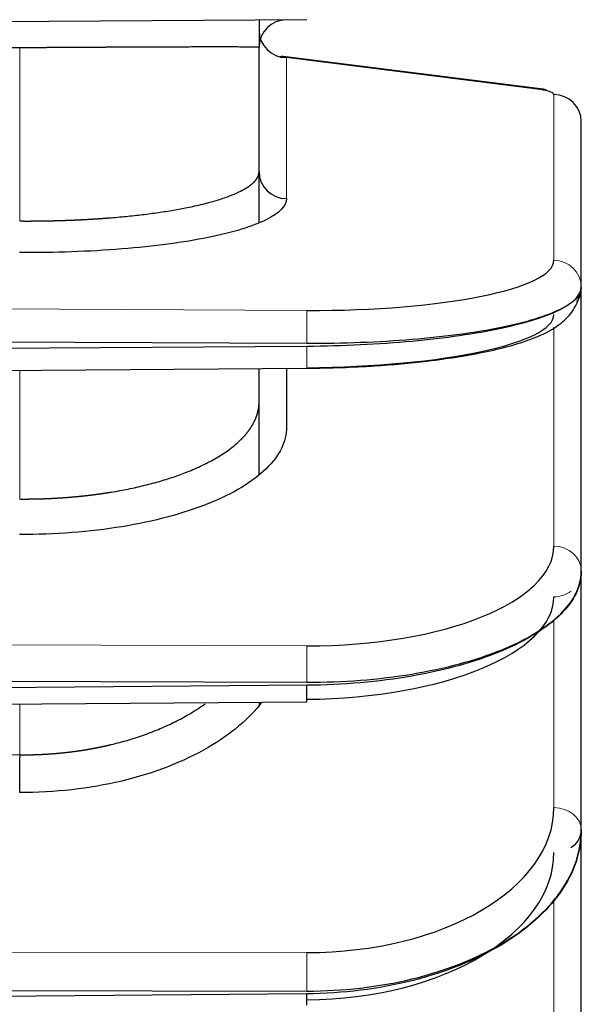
# Model space of a CAD drawing. Header units: inches. Extents: x 0 to 29700, y -16 to 21000.
# Tile 146 of 256: x 11161 to 11222, y 15499 to 15606. Entities that reach past the tile are written whole.
import ezdxf

# ---------------------------------------------------------------- set-up
doc = ezdxf.new("R2010")
doc.units = ezdxf.units.IN
doc.layers.add('254', color=7, linetype='Continuous', true_color=0xffffff)

msp = doc.modelspace()

# ---------------------------------------------------------------- linework, layer by layer
at = {"layer": '254', "color": 2, "linetype": 'Continuous', "lineweight": 25}
for p, q in [((11057.251, 15604.694), (11192.432, 15605.513)), ((11187.251, 15605.481), (11187.251, 15602.5)), ((11161.251, 15602.449), (11057.251, 15601.831)), ((11187.251, 15589.003), (11187.251, 15602.5)), ((11218.126, 15597.959), (11189.876, 15601.518)), ((11222.251, 15576.447), (11222.251, 15594.434)), ((11187.251, 15583.457), (11187.251, 15589.003)), ((11222.251, 15572.644), (11222.251, 15576.447)), ((11222.251, 15545.592), (11222.251, 15572.644)), ((11057.251, 15571), (11192.432, 15570.369)), ((11192.432, 15570.016), (11057.251, 15569.044)), ((11057.251, 15566.668), (11192.436, 15567.639)), ((11190.233, 15567.624), (11190.233, 15561.239)), ((11187.251, 15563.98), (11187.251, 15567.602)), ((11187.251, 15556.113), (11187.251, 15563.98)), ((11222.251, 15545.593), (11222.251, 15545.559)), ((11222.251, 15517.495), (11222.251, 15545.559)), ((11057.251, 15533.954), (11192.432, 15533.539)), ((11192.432, 15533.209), (11057.251, 15532.127)), ((11069.122, 15530.442), (11192.438, 15531.429)), ((11187.251, 15531.388), (11187.251, 15530.888)), ((11222.251, 15517.495), (11222.251, 15517.466)), ((11222.251, 15493.384), (11222.251, 15517.466)), ((11057.251, 15500.175), (11192.432, 15499.993)), ((11192.432, 15499.701), (11057.251, 15498.557))]:
    msp.add_line(p, q, dxfattribs=at)
at = {"layer": '254', "color": 110, "linetype": 'Continuous', "lineweight": 13}
for p, q in [((11161.251, 15602.449), (11161.251, 15583.642)), ((11190.233, 15601.386), (11217.769, 15597.917)), ((11190.233, 15601.386), (11190.233, 15586.069)), ((11219.269, 15597.368), (11219.269, 15579.382)), ((11057.251, 15574.558), (11192.432, 15573.927)), ((11219.269, 15572.107), (11219.269, 15548.333)), ((11161.251, 15567.415), (11161.251, 15553.441)), ((11219.269, 15519.922), (11219.269, 15540.29)), ((11192.432, 15537.5), (11057.251, 15537.915)), ((11161.251, 15525.654), (11161.251, 15531.179)), ((11219.269, 15509.86), (11219.269, 15495.391)), ((11192.432, 15504.184), (11066.726, 15504.352))]:
    msp.add_line(p, q, dxfattribs=at)
at = {"layer": '254', "color": 2, "linetype": 'Continuous', "lineweight": 25}
msp.add_arc((11190.251, 15602.5), 3, 90.34724, 180, dxfattribs=at)
for centre, major_axis, ratio, start_param, end_param in [((11190.251, 15604.32), (-3, 0), 0.9781476, 0, 1.5647358), ((11190.251, 15598.447), (-0.581, 3.065), 0.4512478, 5.8979155, 6.3833106), ((11217.751, 15594.983), (-0.375, -2.976), 0.4879758, 2.8528533, 3.3820968), ((11216.269, 15597.386), (-3, 0.019), 0.2079041, 3.1428808, 4.1900784), ((11219.251, 15594.434), (3, 0), 0.9781476, 0, 1.5647358), ((11190.251, 15589.003), (3, 0), 0.9781476, 3.1415927, 4.7063284), ((11192.269, 15579.542), (-27, 0.167), 0.2079041, 1.578145, 3.1428808), ((11219.251, 15576.412), (3, 0), 0.9781476, 5.7082182, 6.2831853), ((11192.269, 15573.317), (27, 0.167), 0.2079041, 4.7171613, 6.2818971), ((11192.269, 15548.482), (-27, 0.179), 0.4067217, 1.5795551, 3.1442909), ((11192.269, 15542.669), (27, 0.179), 0.4067217, 4.7157513, 6.2804871), ((11192.414, 15534.429), (0.024, -3), 0.0030715, 0.0000072, 1.1518867), ((11161.251, 15523.994), (0.015, 3), 0.003358, 0.9841307, 2.5132834), ((11192.269, 15520.054), (-27, 0.202), 0.5877637, 1.5812599, 3.1459957), ((11219.251, 15517.466), (3, 0), 0.809017, 5.3879364, 6.2831853), ((11192.269, 15514.906), (27, 0.202), 0.5877637, 4.7140465, 6.2787823), ((11192.414, 15501.464), (0.025, -3), 0.0013407, 0.0000227, 0.9424538)]:
    msp.add_ellipse(centre, major_axis=major_axis, ratio=ratio, start_param=start_param, end_param=end_param, dxfattribs=at)
at = {"layer": '254', "color": 110, "linetype": 'Continuous', "lineweight": 13}
for centre, major_axis, ratio, start_param, end_param in [((11219.251, 15576.447), (-3, 0), 0.9781476, 3.1415927, 4.7063284), ((11192.414, 15570.993), (0.014, 3), 0.007188, 4.5029846, 6.0737442), ((11192.414, 15570.639), (0.022, -3), 0.0046679, 0.0000099, 1.3613217), ((11219.251, 15545.592), (-3, 0), 0.9135455, 3.1415927, 4.7063284), ((11219.251, 15545.559), (3, 0), 0.9135455, 4.7184495, 5.3935597), ((11192.414, 15534.759), (-0.009, -3), 0.0080014, 1.151948, 2.7227076), ((11219.251, 15517.495), (-3, 0), 0.809017, 3.1415927, 4.7063284), ((11192.414, 15501.757), (-0.004, -3), 0.0084652, 0.9425018, 2.5132614)]:
    msp.add_ellipse(centre, major_axis=major_axis, ratio=ratio, start_param=start_param, end_param=end_param, dxfattribs=at)
at = {"layer": '254', "color": 2, "linetype": 'Continuous', "lineweight": 25}
for points, knots in [([(11187.251, 15602.5), (11187.25, 15602.5), (11187.25, 15602.501), (11187.25, 15602.501), (11187.249, 15602.501), (11187.249, 15602.501), (11187.248, 15602.502), (11187.247, 15602.502), (11187.245, 15602.503), (11187.243, 15602.503), (11187.241, 15602.504), (11187.239, 15602.504), (11187.237, 15602.504), (11187.234, 15602.505), (11187.231, 15602.505), (11187.228, 15602.506), (11187.225, 15602.506), (11187.221, 15602.506), (11187.218, 15602.507), (11187.214, 15602.507), (11187.209, 15602.508), (11187.205, 15602.508), (11187.2, 15602.508), (11187.195, 15602.509), (11187.19, 15602.509), (11187.185, 15602.509), (11187.18, 15602.51), (11187.174, 15602.51), (11187.168, 15602.511), (11187.162, 15602.511), (11187.156, 15602.511), (11187.149, 15602.512), (11187.142, 15602.512), (11187.135, 15602.512), (11187.128, 15602.513), (11187.121, 15602.513), (11187.113, 15602.513), (11187.105, 15602.514), (11187.097, 15602.514), (11187.089, 15602.514), (11187.081, 15602.515), (11187.072, 15602.515), (11187.063, 15602.515), (11187.054, 15602.516), (11187.045, 15602.516), (11187.036, 15602.516), (11187.026, 15602.517), (11187.017, 15602.517), (11187.007, 15602.517), (11186.996, 15602.518), (11186.986, 15602.518), (11186.976, 15602.518), (11186.965, 15602.518), (11186.954, 15602.519), (11186.943, 15602.519), (11186.932, 15602.519), (11186.92, 15602.52), (11186.909, 15602.52), (11186.897, 15602.52), (11186.885, 15602.521), (11186.873, 15602.521), (11186.86, 15602.521), (11186.848, 15602.521), (11186.835, 15602.522), (11186.822, 15602.522), (11186.809, 15602.522), (11186.796, 15602.523), (11186.783, 15602.523), (11186.769, 15602.523), (11186.756, 15602.523), (11186.742, 15602.524), (11186.728, 15602.524), (11186.713, 15602.524), (11186.699, 15602.524), (11186.685, 15602.525), (11186.67, 15602.525), (11186.655, 15602.525), (11186.64, 15602.525), (11186.625, 15602.526), (11186.61, 15602.526), (11186.594, 15602.526), (11186.579, 15602.526), (11186.563, 15602.527), (11186.547, 15602.527), (11186.531, 15602.527), (11186.515, 15602.527), (11186.498, 15602.528), (11186.482, 15602.528), (11186.465, 15602.528), (11186.449, 15602.528), (11186.432, 15602.529), (11186.415, 15602.529), (11186.397, 15602.529), (11186.38, 15602.529), (11186.363, 15602.529), (11186.345, 15602.53), (11186.327, 15602.53), (11186.31, 15602.53), (11186.292, 15602.53), (11186.274, 15602.531), (11186.255, 15602.531), (11186.237, 15602.531), (11186.219, 15602.531), (11186.2, 15602.531), (11186.181, 15602.532), (11186.162, 15602.532), (11186.143, 15602.532), (11186.124, 15602.532), (11186.105, 15602.532), (11186.086, 15602.533), (11186.067, 15602.533), (11186.047, 15602.533), (11186.027, 15602.533), (11186.008, 15602.533), (11185.988, 15602.533), (11185.968, 15602.534), (11185.948, 15602.534), (11185.928, 15602.534), (11185.907, 15602.534), (11185.887, 15602.534), (11185.867, 15602.535), (11185.846, 15602.535), (11185.825, 15602.535), (11185.805, 15602.535), (11185.784, 15602.535), (11185.763, 15602.535), (11185.742, 15602.536), (11185.721, 15602.536), (11185.7, 15602.536), (11185.678, 15602.536), (11185.657, 15602.536), (11185.636, 15602.536), (11185.614, 15602.536), (11185.592, 15602.537), (11185.571, 15602.537), (11185.549, 15602.537), (11185.527, 15602.537), (11185.505, 15602.537), (11185.483, 15602.537), (11185.461, 15602.537), (11185.439, 15602.538), (11185.417, 15602.538), (11185.395, 15602.538), (11185.372, 15602.538), (11185.35, 15602.538), (11185.327, 15602.538), (11185.305, 15602.538), (11185.068, 15602.54), (11184.579, 15602.541), (11183.758, 15602.543), (11182.845, 15602.544), (11181.852, 15602.543), (11180.786, 15602.542), (11179.565, 15602.54), (11178.165, 15602.536), (11176.566, 15602.531), (11174.876, 15602.524), (11173.109, 15602.516), (11171.84, 15602.51), (11171.126, 15602.507), (11170.983, 15602.506), (11170.84, 15602.505), (11170.696, 15602.504), (11170.552, 15602.504), (11170.407, 15602.503), (11170.262, 15602.502), (11170.117, 15602.501), (11169.971, 15602.501), (11169.825, 15602.5), (11169.678, 15602.499), (11169.531, 15602.498), (11169.384, 15602.498), (11169.236, 15602.497), (11169.088, 15602.496), (11168.939, 15602.495), (11168.79, 15602.494), (11168.641, 15602.493), (11168.491, 15602.493), (11168.341, 15602.492), (11168.191, 15602.491), (11168.041, 15602.49), (11167.89, 15602.489), (11167.739, 15602.488), (11167.587, 15602.488), (11167.436, 15602.487), (11167.284, 15602.486), (11167.132, 15602.485), (11166.979, 15602.484), (11166.826, 15602.483), (11166.674, 15602.482), (11166.52, 15602.481), (11166.367, 15602.481), (11166.214, 15602.48), (11166.06, 15602.479), (11165.906, 15602.478), (11165.752, 15602.477), (11165.598, 15602.476), (11165.443, 15602.475), (11165.289, 15602.474), (11165.134, 15602.473), (11164.979, 15602.472), (11164.824, 15602.471), (11164.669, 15602.47), (11164.514, 15602.469), (11164.359, 15602.469), (11164.204, 15602.468), (11164.049, 15602.467), (11163.893, 15602.466), (11163.738, 15602.465), (11163.582, 15602.464), (11163.427, 15602.463), (11163.271, 15602.462), (11163.115, 15602.461), (11162.96, 15602.46), (11162.804, 15602.459), (11162.649, 15602.458), (11162.493, 15602.457), (11162.338, 15602.456), (11162.182, 15602.455), (11162.027, 15602.454), (11161.871, 15602.453), (11161.716, 15602.452), (11161.561, 15602.451), (11161.406, 15602.45), (11161.302, 15602.449), (11161.251, 15602.449)], [0, 0, 0, 0, 0.0019101, 0.0038183, 0.0057245, 0.0076288, 0.0095312, 0.0114315, 0.0133298, 0.0152261, 0.0171203, 0.0190125, 0.0209026, 0.0227906, 0.0246764, 0.0265601, 0.0284416, 0.030321, 0.0321981, 0.034073, 0.0359456, 0.037816, 0.0396842, 0.04155, 0.0434134, 0.0452746, 0.0471334, 0.0489898, 0.0508438, 0.0526954, 0.0545445, 0.0563912, 0.0582355, 0.0600772, 0.0619165, 0.0637532, 0.0655873, 0.0674189, 0.0692479, 0.0710744, 0.0728982, 0.0747193, 0.0765378, 0.0783537, 0.0801668, 0.0819772, 0.083785, 0.0855899, 0.0873921, 0.0891916, 0.0909882, 0.092782, 0.094573, 0.0963611, 0.0981464, 0.0999288, 0.1017083, 0.1034849, 0.1052585, 0.1070292, 0.108797, 0.1105617, 0.1123235, 0.1140822, 0.1158379, 0.1175905, 0.1193401, 0.1210866, 0.12283, 0.1245703, 0.1263075, 0.1280415, 0.1297723, 0.1315, 0.1332245, 0.1349458, 0.1366638, 0.1383786, 0.1400901, 0.1417984, 0.1435034, 0.1452051, 0.1469035, 0.1485985, 0.1502902, 0.1519785, 0.1536635, 0.155345, 0.1570232, 0.1586979, 0.1603692, 0.1620371, 0.1637014, 0.1653623, 0.1670198, 0.1686737, 0.170324, 0.1719709, 0.1736142, 0.1752539, 0.1768901, 0.1785227, 0.1801516, 0.181777, 0.1833987, 0.1850168, 0.1866312, 0.188242, 0.189849, 0.1914524, 0.1930521, 0.194648, 0.1962402, 0.1978287, 0.1994134, 0.2009943, 0.2025715, 0.2041448, 0.2057143, 0.2072801, 0.2088419, 0.2104, 0.2119542, 0.2135045, 0.2150509, 0.2165934, 0.2181321, 0.2196668, 0.2211976, 0.2227244, 0.2242473, 0.2257662, 0.2272812, 0.2287922, 0.2302991, 0.2318021, 0.2333011, 0.234796, 0.2362869, 0.2377738, 0.2392566, 0.2407353, 0.2422099, 0.2436805, 0.2451469, 0.2466092, 0.2480675, 0.2495215, 0.2924039, 0.3349763, 0.3771272, 0.4187505, 0.4597467, 0.5000245, 0.5498035, 0.5996747, 0.6494842, 0.6990789, 0.7483098, 0.7520805, 0.7558543, 0.7596313, 0.7634113, 0.7671942, 0.77098, 0.7747686, 0.7785598, 0.7823537, 0.7861501, 0.7899488, 0.79375, 0.7975533, 0.8013589, 0.8051665, 0.808976, 0.8127875, 0.8166008, 0.8204157, 0.8242323, 0.8280505, 0.8318701, 0.835691, 0.8395132, 0.8433366, 0.847161, 0.8509865, 0.8548128, 0.85864, 0.8624679, 0.8662965, 0.8701255, 0.8739551, 0.877785, 0.8816151, 0.8854455, 0.8892759, 0.8931064, 0.8969368, 0.9007669, 0.9045969, 0.9084264, 0.9122556, 0.9160842, 0.9199121, 0.9237394, 0.9275659, 0.9313914, 0.935216, 0.9390395, 0.9428619, 0.9466831, 0.9505029, 0.9543212, 0.9581381, 0.9619534, 0.965767, 0.9695789, 0.9733889, 0.977197, 0.981003, 0.984807, 0.9886087, 0.9924082, 0.9962053, 1, 1, 1, 1]), ([(11161.251, 15583.642), (11161.276, 15583.642), (11161.328, 15583.642), (11161.405, 15583.641), (11161.481, 15583.641), (11161.558, 15583.641), (11161.635, 15583.64), (11161.712, 15583.64), (11161.789, 15583.64), (11161.866, 15583.64), (11161.944, 15583.64), (11162.021, 15583.64), (11162.098, 15583.64), (11162.175, 15583.64), (11162.252, 15583.64), (11162.329, 15583.64), (11162.406, 15583.64), (11162.483, 15583.64), (11162.56, 15583.641), (11162.638, 15583.641), (11162.715, 15583.642), (11162.792, 15583.642), (11162.869, 15583.642), (11162.946, 15583.643), (11163.023, 15583.644), (11163.1, 15583.644), (11163.178, 15583.645), (11163.255, 15583.646), (11163.332, 15583.646), (11163.409, 15583.647), (11163.486, 15583.648), (11163.563, 15583.649), (11163.64, 15583.65), (11163.718, 15583.651), (11163.795, 15583.652), (11163.872, 15583.653), (11163.949, 15583.655), (11164.026, 15583.656), (11164.103, 15583.657), (11164.18, 15583.658), (11164.257, 15583.66), (11164.334, 15583.661), (11164.411, 15583.663), (11164.488, 15583.664), (11164.565, 15583.666), (11164.642, 15583.667), (11164.718, 15583.669), (11164.795, 15583.671), (11164.872, 15583.672), (11164.949, 15583.674), (11165.026, 15583.676), (11165.102, 15583.678), (11165.179, 15583.68), (11165.256, 15583.682), (11165.332, 15583.684), (11165.409, 15583.686), (11165.485, 15583.688), (11165.562, 15583.691), (11165.638, 15583.693), (11165.715, 15583.695), (11165.791, 15583.697), (11165.868, 15583.7), (11165.944, 15583.702), (11166.02, 15583.705), (11166.096, 15583.707), (11166.173, 15583.71), (11166.249, 15583.713), (11166.325, 15583.715), (11166.401, 15583.718), (11166.477, 15583.721), (11166.553, 15583.724), (11166.629, 15583.726), (11166.704, 15583.729), (11166.78, 15583.732), (11166.856, 15583.735), (11166.932, 15583.738), (11167.007, 15583.742), (11167.083, 15583.745), (11167.158, 15583.748), (11167.234, 15583.751), (11167.309, 15583.755), (11167.384, 15583.758), (11167.459, 15583.761), (11167.535, 15583.765), (11167.61, 15583.768), (11167.685, 15583.772), (11167.76, 15583.775), (11167.834, 15583.779), (11167.909, 15583.783), (11167.984, 15583.786), (11168.059, 15583.79), (11168.133, 15583.794), (11168.208, 15583.798), (11168.282, 15583.802), (11168.357, 15583.806), (11168.431, 15583.81), (11168.505, 15583.814), (11168.579, 15583.818), (11168.653, 15583.822), (11168.727, 15583.826), (11168.801, 15583.83), (11168.875, 15583.835), (11168.948, 15583.839), (11169.022, 15583.843), (11169.096, 15583.848), (11169.169, 15583.852), (11169.242, 15583.857), (11169.316, 15583.861), (11169.389, 15583.866), (11169.462, 15583.871), (11169.535, 15583.875), (11169.608, 15583.88), (11169.68, 15583.885), (11169.753, 15583.89), (11169.826, 15583.895), (11169.898, 15583.899), (11169.97, 15583.904), (11170.043, 15583.909), (11170.115, 15583.914), (11170.187, 15583.92), (11170.259, 15583.925), (11170.331, 15583.93), (11170.403, 15583.935), (11170.474, 15583.94), (11170.546, 15583.946), (11170.617, 15583.951), (11170.688, 15583.956), (11170.76, 15583.962), (11170.831, 15583.967), (11170.902, 15583.973), (11170.973, 15583.978), (11171.043, 15583.984), (11171.114, 15583.99), (11171.787, 15584.044), (11173.045, 15584.159), (11174.829, 15584.358), (11176.537, 15584.589), (11178.152, 15584.848), (11179.761, 15585.153), (11181.341, 15585.513), (11182.85, 15585.932), (11184.176, 15586.389), (11184.934, 15586.723), (11185.294, 15586.906), (11185.339, 15586.928), (11185.383, 15586.952), (11185.427, 15586.975), (11185.471, 15586.998), (11185.514, 15587.022), (11185.557, 15587.045), (11185.6, 15587.069), (11185.643, 15587.094), (11185.685, 15587.118), (11185.727, 15587.142), (11185.768, 15587.167), (11185.809, 15587.192), (11185.85, 15587.216), (11185.891, 15587.242), (11185.931, 15587.267), (11185.97, 15587.292), (11186.009, 15587.318), (11186.048, 15587.344), (11186.086, 15587.369), (11186.124, 15587.395), (11186.162, 15587.422), (11186.199, 15587.448), (11186.235, 15587.475), (11186.271, 15587.501), (11186.307, 15587.528), (11186.342, 15587.555), (11186.376, 15587.582), (11186.41, 15587.609), (11186.444, 15587.637), (11186.477, 15587.665), (11186.509, 15587.692), (11186.541, 15587.72), (11186.572, 15587.748), (11186.603, 15587.776), (11186.633, 15587.805), (11186.662, 15587.833), (11186.691, 15587.862), (11186.719, 15587.89), (11186.747, 15587.919), (11186.774, 15587.948), (11186.8, 15587.977), (11186.826, 15588.007), (11186.851, 15588.036), (11186.875, 15588.066), (11186.899, 15588.095), (11186.922, 15588.125), (11186.944, 15588.155), (11186.965, 15588.185), (11186.986, 15588.215), (11187.006, 15588.245), (11187.026, 15588.276), (11187.044, 15588.306), (11187.062, 15588.337), (11187.079, 15588.368), (11187.096, 15588.399), (11187.111, 15588.429), (11187.126, 15588.461), (11187.14, 15588.492), (11187.153, 15588.523), (11187.166, 15588.554), (11187.177, 15588.586), (11187.188, 15588.617), (11187.198, 15588.649), (11187.207, 15588.681), (11187.215, 15588.713), (11187.223, 15588.745), (11187.229, 15588.777), (11187.235, 15588.809), (11187.24, 15588.841), (11187.244, 15588.873), (11187.247, 15588.906), (11187.249, 15588.938), (11187.25, 15588.971), (11187.251, 15588.993), (11187.251, 15589.003)], [0, 0, 0, 0, 0.0018822, 0.0037651, 0.0056484, 0.0075324, 0.0094169, 0.011302, 0.0131875, 0.0150736, 0.0169603, 0.0188474, 0.020735, 0.0226231, 0.0245116, 0.0264007, 0.0282901, 0.03018, 0.0320704, 0.0339611, 0.0358523, 0.0377438, 0.0396358, 0.0415281, 0.0434208, 0.0453138, 0.0472072, 0.0491009, 0.0509949, 0.0528892, 0.0547839, 0.0566788, 0.058574, 0.0604695, 0.0623652, 0.0642612, 0.0661574, 0.0680538, 0.0699505, 0.0718473, 0.0737444, 0.0756416, 0.077539, 0.0794365, 0.0813342, 0.083232, 0.08513, 0.0870281, 0.0889263, 0.0908245, 0.0927229, 0.0946213, 0.0965198, 0.0984184, 0.1003169, 0.1022155, 0.1041142, 0.1060128, 0.1079114, 0.10981, 0.1117086, 0.1136071, 0.1155056, 0.117404, 0.1193024, 0.1212006, 0.1230988, 0.1249969, 0.1268948, 0.1287927, 0.1306904, 0.1325879, 0.1344853, 0.1363825, 0.1382795, 0.1401763, 0.142073, 0.1439694, 0.1458656, 0.1477615, 0.1496572, 0.1515527, 0.1534478, 0.1553427, 0.1572373, 0.1591316, 0.1610256, 0.1629192, 0.1648125, 0.1667055, 0.1685981, 0.1704903, 0.1723822, 0.1742736, 0.1761647, 0.1780553, 0.1799456, 0.1818353, 0.1837247, 0.1856136, 0.187502, 0.1893899, 0.1912773, 0.1931643, 0.1950507, 0.1969366, 0.198822, 0.2007068, 0.2025911, 0.2044748, 0.2063579, 0.2082404, 0.2101224, 0.2120037, 0.2138844, 0.2157645, 0.2176439, 0.2195227, 0.2214008, 0.2232782, 0.225155, 0.2270311, 0.2289064, 0.2307811, 0.232655, 0.2345281, 0.2364006, 0.2382722, 0.2401431, 0.2420133, 0.2438826, 0.2457511, 0.2476188, 0.2494857, 0.2991552, 0.3491956, 0.3994538, 0.4497725, 0.4999935, 0.5603392, 0.6220677, 0.6848603, 0.7483688, 0.7512355, 0.7541178, 0.7570155, 0.7599286, 0.762857, 0.7658006, 0.7687594, 0.7717332, 0.774722, 0.7777257, 0.7807442, 0.7837775, 0.7868253, 0.7898878, 0.7929647, 0.7960559, 0.7991615, 0.8022812, 0.805415, 0.8085628, 0.8117245, 0.8149001, 0.8180893, 0.8212921, 0.8245085, 0.8277382, 0.8309813, 0.8342375, 0.8375069, 0.8407892, 0.8440844, 0.8473924, 0.8507131, 0.8540462, 0.8573919, 0.8607498, 0.86412, 0.8675022, 0.8708964, 0.8743025, 0.8777204, 0.8811498, 0.8845908, 0.8880431, 0.8915067, 0.8949814, 0.8984671, 0.9019637, 0.9054711, 0.9089891, 0.9125176, 0.9160564, 0.9196055, 0.9231647, 0.9267339, 0.9303129, 0.9339016, 0.9374999, 0.9411076, 0.9447246, 0.9483508, 0.951986, 0.9556301, 0.9592829, 0.9629443, 0.9666142, 0.9702924, 0.9739788, 0.9776732, 0.9813754, 0.9850855, 0.9888031, 0.9925281, 0.9962605, 1, 1, 1, 1]), ([(11190.233, 15586.069), (11190.233, 15585.272), (11189.464, 15584.485), (11186.571, 15583.052), (11184.411, 15582.392), (11179.063, 15581.311), (11175.846, 15580.882), (11168.823, 15580.318), (11165.064, 15580.184), (11161.233, 15580.207)], [0, 0, 0, 0, 0.25, 0.25, 0.5, 0.5, 0.75, 0.75, 1, 1, 1, 1]), ([(11192.432, 15570.369), (11196.345, 15570.353), (11204.155, 15570.644), (11210.772, 15571.535), (11216.285, 15572.659), (11220.701, 15574.016), (11222.251, 15575.634), (11222.251, 15576.447)], [0, 0, 0, 0, 0.25, 0.5, 0.5, 0.75, 1, 1, 1, 1]), ([(11222.251, 15576.412), (11222.251, 15575.598), (11220.701, 15573.964), (11216.285, 15572.56), (11210.772, 15571.377), (11204.155, 15570.415), (11196.345, 15570.041), (11192.432, 15570.016)], [0, 0, 0, 0, 0.25, 0.5, 0.5, 0.75, 1, 1, 1, 1]), ([(11192.437, 15567.646), (11194.972, 15567.667), (11199.426, 15567.826), (11206.335, 15568.444), (11212.561, 15569.476), (11216.908, 15570.723), (11219.815, 15572.182), (11221.52, 15573.97), (11221.977, 15575.13), (11222.106, 15575.802)], [0, 0, 0, 0, 0.1771414, 0.3228324, 0.5267565, 0.7204883, 0.8411537, 0.9159047, 1, 1, 1, 1]), ([(11161.251, 15553.441), (11161.276, 15553.441), (11161.327, 15553.441), (11161.404, 15553.44), (11161.481, 15553.44), (11161.557, 15553.44), (11161.634, 15553.44), (11161.711, 15553.44), (11161.787, 15553.44), (11161.864, 15553.44), (11161.941, 15553.44), (11162.018, 15553.441), (11162.095, 15553.441), (11162.171, 15553.442), (11162.248, 15553.443), (11162.325, 15553.444), (11162.402, 15553.444), (11162.479, 15553.445), (11162.556, 15553.446), (11162.633, 15553.448), (11162.71, 15553.449), (11162.787, 15553.45), (11162.864, 15553.452), (11162.94, 15553.453), (11163.017, 15553.455), (11163.094, 15553.457), (11163.171, 15553.458), (11163.248, 15553.46), (11163.325, 15553.462), (11163.402, 15553.464), (11163.479, 15553.467), (11163.556, 15553.469), (11163.633, 15553.471), (11163.71, 15553.474), (11163.787, 15553.476), (11163.864, 15553.479), (11163.941, 15553.482), (11164.018, 15553.485), (11164.095, 15553.488), (11164.171, 15553.491), (11164.248, 15553.494), (11164.325, 15553.497), (11164.402, 15553.5), (11164.479, 15553.504), (11164.556, 15553.507), (11164.632, 15553.511), (11164.709, 15553.515), (11164.786, 15553.519), (11164.863, 15553.523), (11164.939, 15553.527), (11165.016, 15553.531), (11165.093, 15553.535), (11165.169, 15553.539), (11165.246, 15553.543), (11165.322, 15553.548), (11165.399, 15553.552), (11165.475, 15553.557), (11165.552, 15553.562), (11165.628, 15553.567), (11165.705, 15553.572), (11165.781, 15553.577), (11165.857, 15553.582), (11165.934, 15553.587), (11166.01, 15553.592), (11166.086, 15553.598), (11166.162, 15553.603), (11166.239, 15553.609), (11166.315, 15553.615), (11166.391, 15553.62), (11166.467, 15553.626), (11166.543, 15553.632), (11166.619, 15553.638), (11166.694, 15553.644), (11166.77, 15553.651), (11166.846, 15553.657), (11166.922, 15553.664), (11166.997, 15553.67), (11167.073, 15553.677), (11167.148, 15553.683), (11167.224, 15553.69), (11167.299, 15553.697), (11167.375, 15553.704), (11167.45, 15553.711), (11167.525, 15553.718), (11167.6, 15553.726), (11167.676, 15553.733), (11167.751, 15553.74), (11167.826, 15553.748), (11167.9, 15553.756), (11167.975, 15553.763), (11168.05, 15553.771), (11168.125, 15553.779), (11168.199, 15553.787), (11168.274, 15553.795), (11168.349, 15553.803), (11168.423, 15553.812), (11168.497, 15553.82), (11168.572, 15553.828), (11168.646, 15553.837), (11168.72, 15553.846), (11168.794, 15553.854), (11168.868, 15553.863), (11168.942, 15553.872), (11169.016, 15553.881), (11169.089, 15553.89), (11169.163, 15553.899), (11169.236, 15553.908), (11169.31, 15553.918), (11169.383, 15553.927), (11169.457, 15553.937), (11169.53, 15553.946), (11169.603, 15553.956), (11169.676, 15553.966), (11169.749, 15553.976), (11169.822, 15553.986), (11169.894, 15553.996), (11169.967, 15554.006), (11170.04, 15554.016), (11170.112, 15554.026), (11170.184, 15554.037), (11170.257, 15554.047), (11170.329, 15554.058), (11170.401, 15554.068), (11170.473, 15554.079), (11170.545, 15554.09), (11170.616, 15554.101), (11170.688, 15554.112), (11170.759, 15554.123), (11170.831, 15554.134), (11170.902, 15554.145), (11170.973, 15554.156), (11171.044, 15554.168), (11171.115, 15554.179), (11171.79, 15554.289), (11173.052, 15554.52), (11174.84, 15554.92), (11176.547, 15555.377), (11178.158, 15555.889), (11179.765, 15556.49), (11181.343, 15557.194), (11182.851, 15558.015), (11184.176, 15558.908), (11184.933, 15559.557), (11185.293, 15559.912), (11185.337, 15559.957), (11185.381, 15560.001), (11185.424, 15560.046), (11185.468, 15560.091), (11185.511, 15560.136), (11185.553, 15560.182), (11185.596, 15560.228), (11185.638, 15560.274), (11185.68, 15560.321), (11185.722, 15560.368), (11185.763, 15560.416), (11185.804, 15560.463), (11185.844, 15560.511), (11185.884, 15560.56), (11185.924, 15560.609), (11185.964, 15560.658), (11186.003, 15560.707), (11186.041, 15560.757), (11186.08, 15560.807), (11186.117, 15560.857), (11186.155, 15560.908), (11186.192, 15560.959), (11186.228, 15561.01), (11186.264, 15561.062), (11186.3, 15561.114), (11186.335, 15561.166), (11186.369, 15561.218), (11186.403, 15561.271), (11186.437, 15561.324), (11186.47, 15561.378), (11186.502, 15561.432), (11186.534, 15561.486), (11186.566, 15561.54), (11186.596, 15561.594), (11186.627, 15561.649), (11186.656, 15561.705), (11186.685, 15561.76), (11186.714, 15561.816), (11186.741, 15561.872), (11186.769, 15561.928), (11186.795, 15561.985), (11186.821, 15562.041), (11186.846, 15562.098), (11186.871, 15562.156), (11186.894, 15562.213), (11186.918, 15562.271), (11186.94, 15562.329), (11186.962, 15562.388), (11186.983, 15562.446), (11187.003, 15562.505), (11187.023, 15562.564), (11187.042, 15562.624), (11187.06, 15562.683), (11187.077, 15562.743), (11187.093, 15562.803), (11187.109, 15562.863), (11187.124, 15562.923), (11187.138, 15562.984), (11187.152, 15563.045), (11187.164, 15563.106), (11187.176, 15563.167), (11187.187, 15563.229), (11187.197, 15563.29), (11187.206, 15563.352), (11187.215, 15563.414), (11187.222, 15563.476), (11187.229, 15563.539), (11187.235, 15563.601), (11187.24, 15563.664), (11187.244, 15563.727), (11187.247, 15563.79), (11187.249, 15563.853), (11187.25, 15563.916), (11187.251, 15563.959), (11187.251, 15563.98)], [0, 0, 0, 0, 0.0018748, 0.0037502, 0.0056264, 0.0075032, 0.0093806, 0.0112587, 0.0131374, 0.0150168, 0.0168968, 0.0187774, 0.0206585, 0.0225403, 0.0244226, 0.0263055, 0.028189, 0.030073, 0.0319575, 0.0338426, 0.0357282, 0.0376143, 0.0395009, 0.0413879, 0.0432755, 0.0451635, 0.047052, 0.0489409, 0.0508302, 0.05272, 0.0546102, 0.0565007, 0.0583917, 0.0602831, 0.0621748, 0.0640669, 0.0659593, 0.0678521, 0.0697452, 0.0716387, 0.0735324, 0.0754265, 0.0773208, 0.0792154, 0.0811103, 0.0830054, 0.0849008, 0.0867964, 0.0886923, 0.0905883, 0.0924846, 0.094381, 0.0962777, 0.0981745, 0.1000715, 0.1019686, 0.1038659, 0.1057633, 0.1076608, 0.1095584, 0.1114561, 0.1133539, 0.1152518, 0.1171498, 0.1190478, 0.1209459, 0.1228439, 0.1247421, 0.1266402, 0.1285383, 0.1304364, 0.1323345, 0.1342326, 0.1361306, 0.1380286, 0.1399265, 0.1418244, 0.1437221, 0.1456198, 0.1475173, 0.1494148, 0.1513121, 0.1532093, 0.1551063, 0.1570032, 0.1588999, 0.1607964, 0.1626927, 0.1645889, 0.1664848, 0.1683805, 0.1702759, 0.1721711, 0.1740661, 0.1759608, 0.1778552, 0.1797493, 0.1816431, 0.1835367, 0.1854299, 0.1873227, 0.1892153, 0.1911074, 0.1929992, 0.1948907, 0.1967817, 0.1986724, 0.2005627, 0.2024525, 0.2043419, 0.2062309, 0.2081194, 0.2100075, 0.2118951, 0.2137822, 0.2156689, 0.217555, 0.2194406, 0.2213257, 0.2232103, 0.2250943, 0.2269778, 0.2288607, 0.230743, 0.2326248, 0.2345059, 0.2363865, 0.2382664, 0.2401457, 0.2420244, 0.2439024, 0.2457798, 0.2476565, 0.2495325, 0.2993874, 0.3495234, 0.3997836, 0.4500084, 0.5000391, 0.5603953, 0.6221087, 0.6848617, 0.7483072, 0.7511399, 0.7539891, 0.7568547, 0.7597367, 0.7626351, 0.7655496, 0.7684803, 0.7714271, 0.7743898, 0.7773684, 0.7803629, 0.783373, 0.7863988, 0.7894401, 0.7924969, 0.795569, 0.7986564, 0.8017589, 0.8048766, 0.8080092, 0.8111566, 0.8143189, 0.8174958, 0.8206873, 0.8238933, 0.8271136, 0.8303482, 0.833597, 0.8368597, 0.8401365, 0.843427, 0.8467312, 0.8500491, 0.8533804, 0.8567251, 0.860083, 0.8634541, 0.8668382, 0.8702351, 0.8736449, 0.8770673, 0.8805022, 0.8839494, 0.887409, 0.8908807, 0.8943644, 0.89786, 0.9013674, 0.9048863, 0.9084168, 0.9119586, 0.9155116, 0.9190757, 0.9226507, 0.9262365, 0.929833, 0.93344, 0.9370574, 0.9406851, 0.9443228, 0.9479705, 0.951628, 0.9552951, 0.9589718, 0.9626578, 0.9663531, 0.9700574, 0.9737706, 0.9774926, 0.9812232, 0.9849622, 0.9887096, 0.9924651, 0.9962286, 1, 1, 1, 1]), ([(11190.233, 15561.239), (11190.233, 15559.681), (11189.48, 15558.156), (11186.575, 15555.314), (11184.424, 15554.017), (11179.079, 15551.868), (11175.846, 15551.006), (11168.871, 15549.866), (11165.064, 15549.574), (11161.233, 15549.595)], [0, 0, 0, 0, 0.25, 0.25, 0.5, 0.5, 0.75, 0.75, 1, 1, 1, 1]), ([(11192.432, 15533.539), (11196.345, 15533.529), (11204.155, 15534.14), (11210.772, 15535.919), (11216.285, 15538.148), (11220.701, 15540.828), (11222.251, 15544.001), (11222.251, 15545.592)], [0, 0, 0, 0, 0.25, 0.5, 0.5, 0.75, 1, 1, 1, 1]), ([(11222.251, 15545.559), (11222.251, 15543.968), (11220.701, 15540.78), (11216.285, 15538.055), (11210.772, 15535.772), (11204.155, 15533.926), (11196.345, 15533.238), (11192.432, 15533.209)], [0, 0, 0, 0, 0.25, 0.5, 0.5, 0.75, 1, 1, 1, 1]), ([(11187.585, 15531.374), (11186.155, 15529.553), (11184.157, 15527.87), (11179.063, 15524.899), (11175.846, 15523.649), (11168.823, 15521.972), (11165.064, 15521.547), (11161.233, 15521.567)], [0, 0, 0, 0, 0.3114874, 0.3114874, 0.6557437, 0.6557437, 1, 1, 1, 1]), ([(11161.251, 15525.654), (11161.276, 15525.654), (11161.328, 15525.654), (11161.405, 15525.654), (11161.481, 15525.654), (11161.558, 15525.654), (11161.635, 15525.654), (11161.712, 15525.654), (11161.789, 15525.655), (11161.866, 15525.655), (11161.944, 15525.656), (11162.021, 15525.657), (11162.098, 15525.658), (11162.175, 15525.659), (11162.252, 15525.66), (11162.329, 15525.662), (11162.406, 15525.663), (11162.483, 15525.665), (11162.56, 15525.667), (11162.638, 15525.669), (11162.715, 15525.671), (11162.792, 15525.673), (11162.869, 15525.675), (11162.946, 15525.678), (11163.023, 15525.68), (11163.1, 15525.683), (11163.178, 15525.686), (11163.255, 15525.689), (11163.332, 15525.692), (11163.409, 15525.696), (11163.486, 15525.699), (11163.563, 15525.703), (11163.64, 15525.706), (11163.717, 15525.71), (11163.795, 15525.714), (11163.872, 15525.718), (11163.949, 15525.723), (11164.026, 15525.727), (11164.103, 15525.732), (11164.18, 15525.736), (11164.257, 15525.741), (11164.334, 15525.746), (11164.411, 15525.751), (11164.488, 15525.756), (11164.565, 15525.762), (11164.642, 15525.767), (11164.718, 15525.773), (11164.795, 15525.779), (11164.872, 15525.784), (11164.949, 15525.791), (11165.026, 15525.797), (11165.102, 15525.803), (11165.179, 15525.809), (11165.256, 15525.816), (11165.332, 15525.823), (11165.409, 15525.83), (11165.485, 15525.837), (11165.562, 15525.844), (11165.638, 15525.851), (11165.715, 15525.858), (11165.791, 15525.866), (11165.868, 15525.874), (11165.944, 15525.881), (11166.02, 15525.889), (11166.096, 15525.897), (11166.173, 15525.906), (11166.249, 15525.914), (11166.325, 15525.922), (11166.401, 15525.931), (11166.477, 15525.94), (11166.553, 15525.948), (11166.629, 15525.957), (11166.704, 15525.967), (11166.78, 15525.976), (11166.856, 15525.985), (11166.932, 15525.995), (11167.007, 15526.004), (11167.083, 15526.014), (11167.158, 15526.024), (11167.234, 15526.034), (11167.309, 15526.044), (11167.384, 15526.055), (11167.459, 15526.065), (11167.535, 15526.076), (11167.61, 15526.087), (11167.685, 15526.097), (11167.76, 15526.108), (11167.834, 15526.119), (11167.909, 15526.131), (11167.984, 15526.142), (11168.059, 15526.154), (11168.133, 15526.165), (11168.208, 15526.177), (11168.282, 15526.189), (11168.357, 15526.201), (11168.431, 15526.213), (11168.505, 15526.225), (11168.579, 15526.238), (11168.653, 15526.25), (11168.727, 15526.263), (11168.801, 15526.276), (11168.875, 15526.289), (11168.948, 15526.302), (11169.022, 15526.315), (11169.096, 15526.328), (11169.169, 15526.341), (11169.242, 15526.355), (11169.316, 15526.369), (11169.389, 15526.382), (11169.462, 15526.396), (11169.535, 15526.41), (11169.608, 15526.424), (11169.68, 15526.439), (11169.753, 15526.453), (11169.826, 15526.468), (11169.898, 15526.482), (11169.97, 15526.497), (11170.043, 15526.512), (11170.115, 15526.527), (11170.187, 15526.542), (11170.259, 15526.557), (11170.331, 15526.573), (11170.403, 15526.588), (11170.474, 15526.604), (11170.546, 15526.62), (11170.617, 15526.635), (11170.688, 15526.651), (11170.76, 15526.667), (11170.831, 15526.684), (11170.902, 15526.7), (11170.973, 15526.716), (11171.043, 15526.733), (11171.114, 15526.75), (11171.786, 15526.91), (11173.045, 15527.245), (11174.829, 15527.825), (11176.537, 15528.49), (11178.151, 15529.233), (11179.761, 15530.105), (11180.806, 15530.78), (11181.357, 15531.174), (11181.386, 15531.195)], [0, 0, 0, 0, 0.003339, 0.006679, 0.0100201, 0.0133621, 0.0167052, 0.0200492, 0.0233941, 0.02674, 0.0300868, 0.0334344, 0.036783, 0.0401324, 0.0434826, 0.0468337, 0.0501855, 0.0535381, 0.0568915, 0.0602456, 0.0636005, 0.066956, 0.0703122, 0.0736691, 0.0770267, 0.0803848, 0.0837436, 0.087103, 0.0904629, 0.0938234, 0.0971844, 0.100546, 0.103908, 0.1072705, 0.1106335, 0.1139969, 0.1173607, 0.1207249, 0.1240895, 0.1274544, 0.1308197, 0.1341854, 0.1375513, 0.1409175, 0.1442839, 0.1476506, 0.1510176, 0.1543847, 0.157752, 0.1611195, 0.1644872, 0.1678549, 0.1712228, 0.1745908, 0.1779588, 0.1813269, 0.184695, 0.1880631, 0.1914312, 0.1947993, 0.1981673, 0.2015353, 0.2049031, 0.2082709, 0.2116386, 0.2150061, 0.2183734, 0.2217405, 0.2251075, 0.2284742, 0.2318406, 0.2352069, 0.2385728, 0.2419384, 0.2453037, 0.2486686, 0.2520332, 0.2553974, 0.2587613, 0.2621246, 0.2654876, 0.2688501, 0.2722121, 0.2755736, 0.2789346, 0.282295, 0.2856549, 0.2890142, 0.292373, 0.2957311, 0.2990885, 0.3024453, 0.3058015, 0.3091569, 0.3125116, 0.3158656, 0.3192189, 0.3225713, 0.325923, 0.3292739, 0.3326239, 0.3359731, 0.3393214, 0.3426688, 0.3460154, 0.349361, 0.3527056, 0.3560493, 0.359392, 0.3627337, 0.3660743, 0.369414, 0.3727525, 0.37609, 0.3794264, 0.3827616, 0.3860958, 0.3894287, 0.3927605, 0.3960911, 0.3994205, 0.4027487, 0.4060756, 0.4094012, 0.4127255, 0.4160486, 0.4193703, 0.4226906, 0.4260096, 0.4293272, 0.4326435, 0.4359582, 0.4392716, 0.4425835, 0.5306861, 0.6194516, 0.7086086, 0.7978784, 0.8869801, 0.9940029, 1, 1, 1, 1]), ([(11192.432, 15499.993), (11196.345, 15499.99), (11204.155, 15500.894), (11210.772, 15503.484), (11216.285, 15506.72), (11220.701, 15510.606), (11222.251, 15515.195), (11222.251, 15517.495)], [0, 0, 0, 0, 0.25, 0.5, 0.5, 0.75, 1, 1, 1, 1]), ([(11222.251, 15517.466), (11222.251, 15515.166), (11220.701, 15510.563), (11216.285, 15506.638), (11210.772, 15503.354), (11204.155, 15500.705), (11196.345, 15499.732), (11192.432, 15499.701)], [0, 0, 0, 0, 0.25, 0.5, 0.5, 0.75, 1, 1, 1, 1])]:
    msp.add_open_spline(points, degree=3, knots=knots, dxfattribs=at)
at = {"layer": '254', "color": 110, "linetype": 'Continuous', "lineweight": 13}
msp.add_open_spline([(11161.251, 15525.654), (11131.514, 15525.802), (11101.781, 15525.949), (11072.052, 15526.097)], degree=3, dxfattribs=at)

doc.saveas('drawing.dxf')
